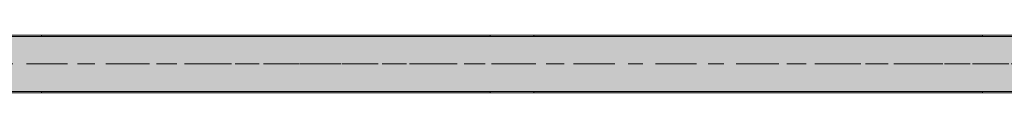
# Model space of a CAD drawing. Header units: metres. Extents: x -3.6 to 65.4, y -11 to 16.8.
# Tile 158 of 178: x 47.3 to 54.5, y 8.1 to 8.5. Entities that reach past the tile are written whole.
import ezdxf

# ---------------------------------------------------------------- set-up
doc = ezdxf.new("R2010")
doc.units = ezdxf.units.M
doc.header["$MEASUREMENT"] = 0
doc.linetypes.add('Achse', pattern=[0.2, 0.1, -0.05, 0, -0.05])
doc.linetypes.add('Strichlinie doppelt', pattern=[0.546806, 0.264583, -0.105833, 0.070556, -0.105833])
doc.layers.add('451 - Universal.Achsen Raster', color=7, linetype='Continuous')
doc.layers.add('608 - Struktur.Träger', color=7, linetype='Continuous')
pattern_1 = [(45, (0, 0), (-0.01767767, 0.01767767), [0, -0.025])]

msp = doc.modelspace()

# ---------------------------------------------------------------- hatches: boundary and pattern name
at = {"layer": '608 - Struktur.Träger', "linetype": 'Continuous', "lineweight": 0, "true_color": 0x000000}
h = msp.add_hatch(dxfattribs=at)
h.set_pattern_fill('Beton__Stahlbeton_0001', color=18, style=0, pattern_type=2)
h.set_pattern_definition([(45, (0, 0), (-0.08485281, 0.08485281), []), (45, (-0.04243, 0.04243), (-0.08485281, 0.08485281), [0.09, -0.03])])
h.paths.add_polyline_path([(0.69, 8.5), (0.38, 8.5), (0.38, 8.1), (0.69, 8.1), (7.57, 8.1), (7.89, 8.1), (11.17, 8.1), (11.49, 8.1), (14.77, 8.1), (15.09, 8.1), (18.37, 8.1), (18.69, 8.1), (25.57, 8.1), (25.89, 8.1), (29.23, 8.1), (29.4, 8.1), (32.77, 8.1), (33.09, 8.1), (39.97, 8.1), (40.29, 8.1), (47.17, 8.1), (47.49, 8.1), (50.77, 8.1), (51.09, 8.1), (54.37, 8.1), (54.69, 8.1), (61.57, 8.1), (61.88, 8.1), (61.88, 8.5), (61.57, 8.5), (58.205, 8.5), (58.055, 8.5), (54.69, 8.5), (54.37, 8.5), (51.09, 8.5), (50.77, 8.5), (47.49, 8.5), (47.17, 8.5), (43.81, 8.5), (43.66, 8.5), (40.29, 8.5), (39.97, 8.5), (39.03, 8.5), (38.9, 8.5), (37.71, 8.5), (37.58, 8.5), (36.61, 8.5), (36.46, 8.5), (33.09, 8.5), (32.77, 8.5), (29.4, 8.5), (29.23, 8.5), (25.89, 8.5), (25.57, 8.5), (18.69, 8.5), (18.37, 8.5), (15.09, 8.5), (14.77, 8.5), (11.49, 8.5), (11.17, 8.5), (7.89, 8.5), (7.57, 8.5)])
h = msp.add_hatch(dxfattribs=at)
h.set_pattern_fill('Gips_0001', color=18, style=0, pattern_type=2)
h.set_pattern_definition(pattern_1)
h.paths.add_polyline_path([(47.49, 8.51), (47.49, 8.5), (50.77, 8.5), (50.77, 8.51)])
h = msp.add_hatch(dxfattribs=at)
h.set_pattern_fill('Gips_0001', color=18, style=0, pattern_type=2)
h.set_pattern_definition(pattern_1)
h.paths.add_polyline_path([(51.09, 8.5), (54.37, 8.5), (54.37, 8.51), (51.09, 8.51)])
h = msp.add_hatch(dxfattribs=at)
h.set_pattern_fill('Gips_0001', color=18, style=0, pattern_type=2)
h.set_pattern_definition(pattern_1)
h.paths.add_polyline_path([(50.77, 8.1), (47.49, 8.1), (47.49, 8.09), (50.77, 8.09)])
h = msp.add_hatch(dxfattribs=at)
h.set_pattern_fill('Gips_0001', color=18, style=0, pattern_type=2)
h.set_pattern_definition(pattern_1)
h.paths.add_polyline_path([(51.09, 8.09), (54.37, 8.09), (54.37, 8.1), (51.09, 8.1)])

# ---------------------------------------------------------------- linework, layer by layer
at = {"layer": '451 - Universal.Achsen Raster', "color": 160, "linetype": 'Strichlinie doppelt', "lineweight": 9, "true_color": 0x3232ff}
msp.add_line((64.935, 8.3), (-3.175, 8.3), dxfattribs=at)
at = {"layer": '608 - Struktur.Träger', "color": 7, "linetype": 'Continuous', "lineweight": 13}
for p, q in [((0.38, 8.51), (61.88, 8.51)), ((47.49, 8.5), (47.17, 8.5)), ((50.77, 8.5), (47.49, 8.5)), ((51.09, 8.5), (50.77, 8.5)), ((54.37, 8.5), (51.09, 8.5)), ((54.69, 8.5), (54.37, 8.5)), ((0.38, 8.09), (61.88, 8.09))]:
    msp.add_line(p, q, dxfattribs=at)
at = {"layer": '608 - Struktur.Träger', "color": 7, "linetype": 'Continuous', "lineweight": 5}
for p, q in [((47.49, 8.51), (47.49, 8.5)), ((50.77, 8.51), (47.49, 8.51)), ((50.77, 8.51), (50.77, 8.5)), ((51.09, 8.51), (51.09, 8.5)), ((54.37, 8.51), (51.09, 8.51)), ((54.37, 8.51), (54.37, 8.5)), ((47.49, 8.1), (47.49, 8.09)), ((50.77, 8.09), (47.49, 8.09)), ((50.77, 8.1), (50.77, 8.09)), ((51.09, 8.1), (51.09, 8.09)), ((54.37, 8.09), (51.09, 8.09)), ((54.37, 8.1), (54.37, 8.09))]:
    msp.add_line(p, q, dxfattribs=at)
at = {"layer": '608 - Struktur.Träger', "color": 7, "linetype": 'Achse', "lineweight": 9}
msp.add_line((0.38, 8.3), (61.88, 8.3), dxfattribs=at)
at = {"layer": '608 - Struktur.Träger', "color": 7, "linetype": 'Continuous', "lineweight": 13, "flags": 128}
msp.add_lwpolyline([(61.88, 8.1), (61.57, 8.1), (54.69, 8.1), (54.37, 8.1), (51.09, 8.1), (50.77, 8.1), (47.49, 8.1), (47.17, 8.1), (40.29, 8.1), (39.97, 8.1), (33.09, 8.1), (32.77, 8.1), (29.4, 8.1)], dxfattribs=at)

doc.saveas('drawing.dxf')
